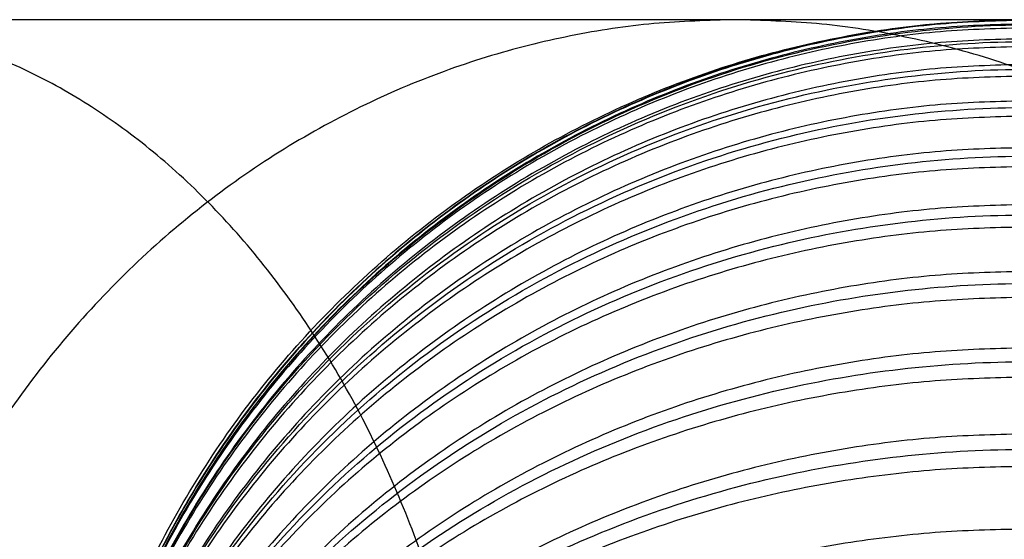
# Model space of a CAD drawing. Header units: millimetres. Extents: x -2489 to -2089, y -61 to 330.
# Tile 230 of 256: x -2100.92 to -2098.9, y 273.81 to 274.88. Entities that reach past the tile are written whole.
import ezdxf

# ---------------------------------------------------------------- set-up
doc = ezdxf.new("R2010")
doc.units = ezdxf.units.MM
doc.layers.add('Default', color=7, linetype='Continuous', true_color=0x000000)

msp = doc.modelspace()

# ---------------------------------------------------------------- linework, layer by layer
at = {"layer": 'Default'}
for points, knots in [([(-2098.84716528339, 274.8830562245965, 236.9170086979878), (-2098.846505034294, 274.8830562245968, 237.9934736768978), (-2099.05217001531, 274.8830562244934, 239.0698191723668), (-2099.448649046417, 274.883056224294, 240.0705083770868), (-2099.878238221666, 274.8830562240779, 241.1547655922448), (-2100.531842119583, 274.8830562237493, 242.1502027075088), (-2101.356376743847, 274.8830562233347, 242.9747923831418), (-2102.180911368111, 274.88305622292, 243.7993820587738), (-2103.176376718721, 274.8830562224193, 244.4531242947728), (-2104.260672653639, 274.883056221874, 244.8825188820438), (-2105.261397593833, 274.8830562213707, 245.2788183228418), (-2106.33778775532, 274.8830562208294, 245.4840201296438), (-2107.414176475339, 274.883056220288, 245.4840198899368), (-2108.490565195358, 274.8830562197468, 245.4840196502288), (-2109.56695247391, 274.8830562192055, 245.2788173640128), (-2110.56767321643, 274.8830562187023, 244.8825215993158), (-2111.651964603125, 274.883056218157, 244.4531309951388), (-2112.647423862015, 274.8830562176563, 243.7993976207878), (-2113.471959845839, 274.8830562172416, 242.9748087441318), (-2114.296495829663, 274.8830562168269, 242.1502198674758), (-2114.95010853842, 274.8830562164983, 241.1547754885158), (-2115.379701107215, 274.8830562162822, 240.0705156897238), (-2115.776183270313, 274.8830562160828, 239.0698241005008), (-2115.98184676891, 274.8830562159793, 237.9934802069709), (-2115.981187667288, 274.8830562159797, 236.9170086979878)], [0, 0, 0, 0, 3.227877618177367, 3.227877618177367, 3.227877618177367, 6.728548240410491, 6.728548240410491, 6.728548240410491, 10.2292823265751, 10.2292823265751, 10.2292823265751, 13.45700858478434, 13.45700858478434, 13.45700858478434, 16.68472689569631, 16.68472689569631, 16.68472689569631, 20.18544582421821, 20.18544582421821, 20.18544582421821, 23.68613130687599, 23.68613130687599, 23.68613130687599, 26.914016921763, 26.914016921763, 26.914016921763, 26.914016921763]), ([(-2100.847165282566, 272.8830566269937, 236.8951735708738), (-2100.847219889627, 273.0484202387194, 236.8951756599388), (-2100.815707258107, 273.3004983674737, 236.8955238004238), (-2100.710375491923, 273.6258254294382, 236.8966790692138), (-2100.595353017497, 273.8670189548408, 236.8979387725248), (-2100.446245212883, 274.0946536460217, 236.8995703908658), (-2100.265835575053, 274.3017295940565, 236.9015434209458), (-2100.05875936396, 274.48213867, 236.9038071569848), (-2099.83112477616, 274.6312457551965, 236.9062948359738), (-2099.589931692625, 274.7462675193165, 236.9089299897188), (-2099.264604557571, 274.8515988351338, 236.9124835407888), (-2099.012528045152, 274.8831108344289, 236.9152361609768), (-2098.847165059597, 274.8830562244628, 236.9170415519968)], [-3.150766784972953, -3.150766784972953, -3.150766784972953, -3.150766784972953, -2.6531914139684, -2.392209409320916, -2.124105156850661, -1.851035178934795, -1.575412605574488, -1.299787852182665, -1.026711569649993, -0.7585975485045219, -0.4976032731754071, 0, 0, 0, 0]), ([(-2100.847164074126, 272.8830597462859, 209.2522645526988), (-2100.847218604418, 273.048422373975, 209.2496248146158), (-2100.815706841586, 273.3004979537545, 209.2456008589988), (-2100.710375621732, 273.625825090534, 209.2404075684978), (-2100.595354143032, 273.8670178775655, 209.2365573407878), (-2100.446247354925, 274.0946523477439, 209.2329235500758), (-2100.265838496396, 274.3017286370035, 209.2296179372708), (-2100.058762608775, 274.4821385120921, 209.2267380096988), (-2099.831127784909, 274.6312466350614, 209.2243577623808), (-2099.589933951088, 274.7462694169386, 209.2225216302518), (-2099.264606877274, 274.8516013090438, 209.2208402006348), (-2099.012527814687, 274.8831141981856, 209.2203371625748), (-2098.847163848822, 274.8830595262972, 209.2203380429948)], [-3.150873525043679, -3.150873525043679, -3.150873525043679, -3.150873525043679, -2.653237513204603, -2.392227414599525, -2.124098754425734, -1.851009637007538, -1.57537430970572, -1.299743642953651, -1.026668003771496, -0.7585602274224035, -0.4975763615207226, 0, 0, 0, 0]), ([(-2100.847164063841, 272.8755453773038, 209.0169615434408), (-2100.847218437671, 273.0406534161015, 209.0064123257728), (-2100.815708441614, 273.2923387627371, 208.9903314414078), (-2100.710378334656, 273.6171690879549, 208.9695771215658), (-2100.595358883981, 273.8579919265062, 208.9541902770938), (-2100.446254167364, 274.0852782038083, 208.9396683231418), (-2100.265846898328, 274.2920388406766, 208.9264578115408), (-2100.058771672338, 274.4721747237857, 208.9149484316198), (-2099.831136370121, 274.6210571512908, 208.9054359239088), (-2099.589941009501, 274.7359062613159, 208.8980979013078), (-2099.264614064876, 274.8410783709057, 208.8913781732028), (-2099.012529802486, 274.8725448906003, 208.8893676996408), (-2098.847163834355, 274.8724901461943, 208.8893712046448)], [-3.151473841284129, -3.151473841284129, -3.151473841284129, -3.151473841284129, -2.653653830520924, -2.392554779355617, -2.12434380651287, -1.85118250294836, -1.575487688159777, -1.299811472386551, -1.026703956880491, -0.7585763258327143, -0.4975819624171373, 0, 0, 0, 0]), ([(-2100.847164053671, 272.8532147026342, 208.7843049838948), (-2100.847218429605, 273.017318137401, 208.7632887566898), (-2100.815708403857, 273.2674721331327, 208.7312522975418), (-2100.710378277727, 273.5903259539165, 208.6899053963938), (-2100.595358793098, 273.8296834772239, 208.6592516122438), (-2100.446254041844, 274.0555867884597, 208.6303208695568), (-2100.265846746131, 274.2610893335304, 208.6040027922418), (-2100.058771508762, 274.4401291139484, 208.5810737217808), (-2099.831136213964, 274.58810559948, 208.5621228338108), (-2099.589940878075, 274.7022558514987, 208.5475039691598), (-2099.264613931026, 274.8067879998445, 208.5341168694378), (-2099.01252975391, 274.8380630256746, 208.5301115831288), (-2098.847163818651, 274.8380086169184, 208.5301185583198)], [-3.151463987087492, -3.151463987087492, -3.151463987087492, -3.151463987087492, -2.653646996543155, -2.392549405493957, -2.124339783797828, -1.851179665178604, -1.575485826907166, -1.299810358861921, -1.026703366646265, -0.7585760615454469, -0.4975818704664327, 0, 0, 0, 0]), ([(-2100.847164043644, 272.8164154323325, 208.5549033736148), (-2100.847218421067, 272.9788624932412, 208.5235613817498), (-2100.815708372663, 273.2264915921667, 208.4757846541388), (-2100.710378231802, 273.546086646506, 208.4141230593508), (-2100.595358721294, 273.7830282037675, 208.3684083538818), (-2100.446253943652, 274.0066513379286, 208.3252632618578), (-2100.265846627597, 274.2100796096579, 208.2860145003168), (-2100.058771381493, 274.3873122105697, 208.2518198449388), (-2099.831136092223, 274.5337950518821, 208.2235579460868), (-2099.589940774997, 274.6467930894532, 208.2017564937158), (-2099.264613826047, 274.7502701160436, 208.1817919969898), (-2099.012529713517, 274.7812294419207, 208.1758188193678), (-2098.847163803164, 274.7811755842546, 208.1758292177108)], [-3.151456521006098, -3.151456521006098, -3.151456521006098, -3.151456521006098, -2.65364181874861, -2.392545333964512, -2.124336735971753, -1.851177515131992, -1.575484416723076, -1.299809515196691, -1.026702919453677, -0.7585758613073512, -0.4975818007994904, 0, 0, 0, 0]), ([(-2100.847164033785, 272.7654759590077, 208.3293652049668), (-2100.847218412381, 272.925629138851, 208.2878667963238), (-2100.815708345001, 273.1697615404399, 208.2246079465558), (-2100.710378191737, 273.48484361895, 208.1429648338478), (-2100.595358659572, 273.7184393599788, 208.0824362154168), (-2100.446253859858, 273.9389047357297, 208.0253098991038), (-2100.265846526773, 274.1394604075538, 207.9733425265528), (-2100.058771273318, 274.3141903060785, 207.9280670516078), (-2099.831135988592, 274.4586046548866, 207.8906468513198), (-2099.589940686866, 274.5700070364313, 207.8617806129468), (-2099.264613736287, 274.6720228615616, 207.8353465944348), (-2099.012529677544, 274.7025449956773, 207.8274378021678), (-2098.847163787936, 274.7024919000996, 207.8274515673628)], [-3.151450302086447, -3.151450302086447, -3.151450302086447, -3.151450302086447, -2.653637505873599, -2.3925419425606, -2.124334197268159, -1.851175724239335, -1.575483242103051, -1.299808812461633, -1.026702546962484, -0.7585756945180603, -0.4975817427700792, 0, 0, 0, 0]), ([(-2100.847164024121, 272.7007150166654, 208.1082796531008), (-2100.847218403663, 272.857952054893, 208.0568258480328), (-2100.815708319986, 273.0976392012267, 207.9783913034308), (-2100.71037815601, 273.4069840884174, 207.8771621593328), (-2100.595358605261, 273.6363264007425, 207.8021128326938), (-2100.446253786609, 273.8527774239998, 207.7312820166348), (-2100.265846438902, 274.0496812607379, 207.6668477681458), (-2100.058771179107, 274.221229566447, 207.6107107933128), (-2099.831135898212, 274.3630143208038, 207.5643135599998), (-2099.589940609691, 274.4723882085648, 207.5285223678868), (-2099.264613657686, 274.5725464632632, 207.4957468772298), (-2099.012529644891, 274.6025128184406, 207.4859407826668), (-2098.84716377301, 274.6024606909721, 207.4859578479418)], [-3.151444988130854, -3.151444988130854, -3.151444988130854, -3.151444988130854, -2.653633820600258, -2.392539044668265, -2.124332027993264, -1.851174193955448, -1.575482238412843, -1.299808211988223, -1.026702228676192, -0.7585755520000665, -0.4975816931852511, 0, 0, 0, 0]), ([(-2100.847164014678, 272.6224609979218, 207.8922648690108), (-2100.847218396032, 272.7761806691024, 207.8311015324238), (-2100.815708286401, 273.0105060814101, 207.7378660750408), (-2100.710378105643, 273.3129309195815, 207.6175346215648), (-2100.595358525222, 273.537142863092, 207.5283232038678), (-2100.446253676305, 273.7487518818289, 207.4441263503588), (-2100.265846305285, 273.9412509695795, 207.3675331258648), (-2100.058771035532, 274.1089617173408, 207.3008029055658), (-2099.831135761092, 274.2475747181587, 207.2456503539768), (-2099.589940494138, 274.3545018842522, 207.2031052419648), (-2099.264613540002, 274.4524195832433, 207.1641448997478), (-2099.012529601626, 274.4817155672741, 207.1524883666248), (-2098.847163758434, 274.4816646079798, 207.1525086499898)], [-3.151436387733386, -3.151436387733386, -3.151436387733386, -3.151436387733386, -2.653627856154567, -2.392534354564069, -2.124328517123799, -1.851171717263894, -1.575480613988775, -1.299807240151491, -1.02670171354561, -0.7585753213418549, -0.4975816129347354, 0, 0, 0, 0]), ([(-2100.847164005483, 272.5310809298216, 207.6819100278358), (-2100.847218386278, 272.6806967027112, 207.6112996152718), (-2100.815708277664, 272.9087662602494, 207.5036633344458), (-2100.710378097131, 273.2031171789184, 207.3647459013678), (-2100.595358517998, 273.4213432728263, 207.2617551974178), (-2100.446253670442, 273.6273029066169, 207.1645535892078), (-2100.265846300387, 273.8146627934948, 207.0761300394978), (-2100.058771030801, 273.9778961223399, 206.9990928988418), (-2099.831135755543, 274.112808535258, 206.9354216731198), (-2099.58994048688, 274.2168810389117, 206.8863051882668), (-2099.264613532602, 274.31218460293, 206.8413271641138), (-2099.012529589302, 274.3406984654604, 206.8278702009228), (-2098.847163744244, 274.3406488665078, 206.8278936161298)], [-3.1514369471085, -3.1514369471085, -3.1514369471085, -3.1514369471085, -2.65362824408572, -2.392534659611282, -2.124328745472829, -1.851171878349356, -1.575480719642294, -1.299807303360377, -1.026701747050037, -0.7585753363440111, -0.4975816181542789, 0, 0, 0, 0]), ([(-2100.847163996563, 272.4268730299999, 207.4778212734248), (-2100.847218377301, 272.5718060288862, 207.3980397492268), (-2100.815708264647, 272.7927373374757, 207.2764233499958), (-2100.710378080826, 273.0778755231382, 207.1194629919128), (-2100.59535849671, 273.289271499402, 207.0030956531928), (-2100.446253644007, 273.4887849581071, 206.8932693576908), (-2100.265846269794, 273.6702808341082, 206.7933612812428), (-2100.05877099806, 273.8284052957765, 206.7063185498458), (-2099.831135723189, 273.9590952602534, 206.6343777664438), (-2099.589940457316, 274.0599105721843, 206.5788821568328), (-2099.264613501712, 274.15223145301, 206.5280626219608), (-2099.012529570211, 274.1798530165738, 206.5128581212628), (-2098.847163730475, 274.1798050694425, 206.5128847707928)], [-3.151435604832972, -3.151435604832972, -3.151435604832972, -3.151435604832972, -2.653627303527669, -2.392533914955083, -2.124328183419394, -1.851171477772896, -1.575480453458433, -1.299807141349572, -1.026701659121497, -0.758575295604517, -0.4975816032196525, 0, 0, 0, 0]), ([(-2100.847163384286, 272.3101790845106, 207.2806140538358), (-2100.847217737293, 272.4498689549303, 207.1919718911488), (-2100.815707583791, 272.6628077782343, 207.0568485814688), (-2100.710377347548, 272.9376306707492, 206.8824558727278), (-2100.595357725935, 273.1413790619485, 206.7531644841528), (-2100.446252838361, 273.3336747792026, 206.6311405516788), (-2100.265845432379, 273.5086047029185, 206.5201363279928), (-2100.058770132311, 273.6610086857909, 206.4234262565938), (-2099.831134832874, 273.7869706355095, 206.3434953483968), (-2099.589939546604, 273.8841386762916, 206.2818360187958), (-2099.264612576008, 273.9731195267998, 206.2253719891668), (-2099.012528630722, 273.9997416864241, 206.2084785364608), (-2098.847162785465, 273.9996953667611, 206.2085079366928)], [-3.151436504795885, -3.151436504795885, -3.151436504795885, -3.151436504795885, -2.653627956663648, -2.392534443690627, -2.124328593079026, -1.851171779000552, -1.575480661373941, -1.299807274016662, -1.026701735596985, -0.7585753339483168, -0.4975816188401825, 0, 0, 0, 0])]:
    msp.add_open_spline(points, degree=3, knots=knots, dxfattribs=at)
for points, weights, knots in [([(-2101.356376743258, 270.8830562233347, 242.974792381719), (-2099.942161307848, 270.8830562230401, 244.3890040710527), (-2099.942161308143, 272.8830562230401, 244.3890040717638), (-2099.942161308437, 274.8830562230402, 244.389004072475), (-2101.356376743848, 274.8830562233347, 242.9747923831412)], [1, 0.707106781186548, 1, 0.707106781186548, 1], [6.28318530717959, 6.28318530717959, 6.28318530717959, 9.42477796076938, 9.42477796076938, 12.5663706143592, 12.5663706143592, 12.5663706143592]), ([(-2099.448649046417, 274.883056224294, 240.0705083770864), (-2101.308230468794, 274.8830562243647, 239.3343123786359), (-2101.308230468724, 272.8830562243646, 239.3343123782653), (-2101.308230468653, 270.8830562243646, 239.3343123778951), (-2099.448649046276, 270.883056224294, 240.0705083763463)], [1, 0.7071067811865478, 1, 0.7071067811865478, 1], [0, 0, 0, 3.14159265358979, 3.14159265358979, 6.28318530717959, 6.28318530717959, 6.28318530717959]), ([(-2098.855332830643, 270.8830501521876, 237.2909712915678), (-2100.854856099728, 270.8830510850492, 237.2473055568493), (-2100.854855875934, 272.8830510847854, 237.2473380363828), (-2100.85485565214, 274.8830510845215, 237.2473705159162), (-2098.855332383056, 274.8830501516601, 237.2910362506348)], [1, 0.7071067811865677, 1, 0.7071067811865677, 1], [0, 0, 0, 3.999999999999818, 3.999999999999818, 7.999999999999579, 7.999999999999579, 7.999999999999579]), ([(-2098.847163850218, 274.8830595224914, 209.2522648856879), (-2100.847163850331, 274.883059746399, 209.2522647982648), (-2100.847164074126, 272.8830597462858, 209.2522645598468), (-2100.847164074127, 272.8830595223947, 209.2522645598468), (-2100.847164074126, 272.8830592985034, 209.2522645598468)], [1.000000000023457, 0.7071067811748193, 1, 0.9999999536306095, 0.9999999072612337], [6.283185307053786, 6.283185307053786, 6.283185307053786, 9.42477796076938, 9.42477796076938, 9.424778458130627, 9.424778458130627, 9.424778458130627]), ([(-2098.847163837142, 274.8745260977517, 208.9531244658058), (-2100.847163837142, 274.8745263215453, 208.9531243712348), (-2100.847164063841, 272.8755453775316, 209.0169615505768), (-2100.847164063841, 272.875545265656, 209.0169615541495), (-2100.847164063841, 272.8755451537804, 209.0169615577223)], [0.999999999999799, 0.7071067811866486, 1, 0.999999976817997, 0.9999999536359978], [6.283185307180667, 6.283185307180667, 6.283185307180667, 9.42477796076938, 9.42477796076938, 9.424778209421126, 9.424778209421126, 9.424778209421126]), ([(-2098.84716528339, 270.8830562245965, 236.9170086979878), (-2100.84716528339, 270.8830562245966, 236.9170086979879), (-2100.84716528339, 272.8830562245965, 236.9170086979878), (-2100.84716528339, 274.8830562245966, 236.9170086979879), (-2098.84716528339, 274.8830562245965, 236.9170086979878)], [1, 0.7071067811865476, 1, 0.7071067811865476, 1], [-6.28318530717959, -6.28318530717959, -6.28318530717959, -3.141592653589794, -3.141592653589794, 0, 0, 0]), ([(-2099.448649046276, 270.883056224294, 240.0705083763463), (-2097.589067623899, 270.8830562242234, 240.8067043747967), (-2097.589067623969, 272.8830562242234, 240.8067043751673), (-2097.58906762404, 274.8830562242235, 240.8067043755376), (-2099.448649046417, 274.883056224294, 240.0705083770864)], [1, 0.7071067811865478, 1, 0.7071067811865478, 1], [6.28318530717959, 6.28318530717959, 6.28318530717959, 9.42477796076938, 9.42477796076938, 12.5663706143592, 12.5663706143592, 12.5663706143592]), ([(-2098.84716383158, 274.8663959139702, 208.8258772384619), (-2100.84716383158, 274.8663961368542, 208.8258771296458), (-2100.84716406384, 272.8755453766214, 209.0169615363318), (-2100.84716406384, 272.8755452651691, 209.0169615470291), (-2100.84716406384, 272.8755451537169, 209.0169615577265)], [0.9999999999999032, 0.7071067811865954, 1, 0.9999999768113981, 0.9999999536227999], [6.283185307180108, 6.283185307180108, 6.283185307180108, 9.42477796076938, 9.42477796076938, 9.424778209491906, 9.424778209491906, 9.424778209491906]), ([(-2098.84716382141, 274.844065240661, 208.5932206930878), (-2100.847163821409, 274.844065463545, 208.5932205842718), (-2100.847164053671, 272.8532147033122, 208.7843049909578), (-2100.847164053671, 272.8532145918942, 208.7843050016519), (-2100.847164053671, 272.8532144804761, 208.7843050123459)], [0.9999999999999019, 0.7071067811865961, 1, 0.9999999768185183, 0.9999999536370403], [6.283185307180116, 6.283185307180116, 6.283185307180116, 9.42477796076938, 9.42477796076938, 9.424778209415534, 9.424778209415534, 9.424778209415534]), ([(-2098.847163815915, 274.827967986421, 208.4675266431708), (-2100.847163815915, 274.8279682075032, 208.4675265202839), (-2100.84716405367, 272.8532147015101, 208.7843049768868), (-2100.84716405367, 272.8532145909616, 208.7843049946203), (-2100.84716405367, 272.8532144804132, 208.7843050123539)], [0.9999999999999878, 0.7071067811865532, 1, 0.9999999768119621, 0.9999999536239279], [6.283185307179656, 6.283185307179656, 6.283185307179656, 9.42477796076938, 9.42477796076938, 9.424778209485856, 9.424778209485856, 9.424778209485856]), ([(-2098.847163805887, 274.7911687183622, 208.2381250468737), (-2100.847163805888, 274.7911689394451, 208.2381249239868), (-2100.847164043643, 272.8164154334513, 208.5549033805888), (-2100.847164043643, 272.8164153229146, 208.5549033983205), (-2100.847164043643, 272.8164152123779, 208.5549034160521)], [1.000000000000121, 0.7071067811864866, 1, 0.9999999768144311, 0.9999999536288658], [6.283185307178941, 6.283185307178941, 6.283185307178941, 9.42477796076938, 9.42477796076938, 9.424778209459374, 9.424778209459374, 9.424778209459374]), ([(-2098.847163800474, 274.767275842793, 208.1142871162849), (-2100.847163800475, 274.7672760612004, 208.1142869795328), (-2100.847164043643, 272.816415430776, 208.5549033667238), (-2100.847164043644, 272.816415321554, 208.5549033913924), (-2100.847164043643, 272.8164152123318, 208.554903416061)], [1.000000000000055, 0.7071067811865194, 1, 0.9999999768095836, 0.9999999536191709], [6.283185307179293, 6.283185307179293, 6.283185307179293, 9.42477796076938, 9.42477796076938, 9.424778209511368, 9.424778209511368, 9.424778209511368]), ([(-2098.847163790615, 274.7163363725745, 207.8887489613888), (-2100.847163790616, 274.7163365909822, 207.8887488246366), (-2100.847164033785, 272.7654759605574, 208.3293652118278), (-2100.847164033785, 272.7654758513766, 208.329365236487), (-2100.847164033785, 272.7654757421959, 208.3293652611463)], [1.000000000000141, 0.7071067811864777, 1, 0.9999999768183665, 0.9999999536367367], [6.283185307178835, 6.283185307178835, 6.283185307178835, 9.42477796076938, 9.42477796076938, 9.424778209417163, 9.424778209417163, 9.424778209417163]), ([(-2098.8471637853, 274.6848265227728, 207.7671442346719), (-2100.847163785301, 274.6848267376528, 207.7671440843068), (-2100.847164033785, 272.7654759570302, 208.3293651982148), (-2100.847164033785, 272.7654758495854, 208.3293652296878), (-2100.847164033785, 272.7654757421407, 208.3293652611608)], [1.000000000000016, 0.7071067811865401, 1, 0.9999999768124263, 0.9999999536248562], [6.283185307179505, 6.283185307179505, 6.283185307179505, 9.42477796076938, 9.42477796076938, 9.424778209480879, 9.424778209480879, 9.424778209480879]), ([(-2098.847163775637, 274.620065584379, 207.5460586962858), (-2100.847163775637, 274.620065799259, 207.5460585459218), (-2100.847164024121, 272.7007150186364, 208.1082796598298), (-2100.847164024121, 272.7007149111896, 208.1082796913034), (-2100.847164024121, 272.7007148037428, 208.108279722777)], [1.000000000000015, 0.7071067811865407, 1, 0.9999999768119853, 0.9999999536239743], [6.28318530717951, 6.28318530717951, 6.28318530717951, 9.42477796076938, 9.42477796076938, 9.424778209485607, 9.424778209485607, 9.424778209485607]), ([(-2098.847163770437, 274.5811300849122, 207.4270761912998), (-2100.847163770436, 274.5811302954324, 207.427076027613), (-2100.847164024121, 272.7007150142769, 208.1082796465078), (-2100.847164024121, 272.7007149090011, 208.1082796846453), (-2100.847164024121, 272.7007148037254, 208.1082797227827)], [0.9999999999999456, 0.7071067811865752, 1, 0.9999999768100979, 0.9999999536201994], [6.283185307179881, 6.283185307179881, 6.283185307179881, 9.42477796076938, 9.42477796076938, 9.424778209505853, 9.424778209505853, 9.424778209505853]), ([(-2098.847163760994, 274.5028760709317, 207.2110614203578), (-2100.847163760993, 274.5028762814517, 207.211061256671), (-2100.847164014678, 272.6224610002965, 207.8922648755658), (-2100.847164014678, 272.6224608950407, 207.8922649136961), (-2100.847164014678, 272.6224607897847, 207.8922649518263)], [0.9999999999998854, 0.7071067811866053, 1, 0.9999999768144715, 0.9999999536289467], [6.283185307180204, 6.283185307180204, 6.283185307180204, 9.42477796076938, 9.42477796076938, 9.42477820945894, 9.42477820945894, 9.42477820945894]), ([(-2098.847163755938, 274.4568513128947, 207.0953890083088), (-2100.847163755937, 274.4568515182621, 207.0953888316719), (-2100.847164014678, 272.6224609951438, 207.8922648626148), (-2100.847164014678, 272.6224608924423, 207.8922649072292), (-2100.847164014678, 272.6224607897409, 207.8922649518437)], [0.9999999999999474, 0.7071067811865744, 1, 0.9999999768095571, 0.9999999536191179], [6.283185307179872, 6.283185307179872, 6.283185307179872, 9.42477796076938, 9.42477796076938, 9.424778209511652, 9.424778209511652, 9.424778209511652]), ([(-2098.847163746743, 274.3654712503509, 206.8850341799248), (-2100.847163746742, 274.3654714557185, 206.8850340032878), (-2100.847164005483, 272.5310809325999, 207.6819100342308), (-2100.847164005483, 272.5310808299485, 207.6819100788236), (-2100.847164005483, 272.531080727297, 207.6819101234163)], [1.000000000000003, 0.7071067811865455, 1, 0.9999999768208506, 0.9999999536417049], [6.283185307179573, 6.283185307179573, 6.283185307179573, 9.42477796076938, 9.42477796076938, 9.424778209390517, 9.424778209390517, 9.424778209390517]), ([(-2098.847163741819, 274.3123182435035, 206.7724087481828), (-2100.847163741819, 274.3123184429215, 206.7724085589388), (-2100.847164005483, 272.5310809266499, 207.6819100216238), (-2100.847164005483, 272.5310808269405, 207.6819100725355), (-2100.847164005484, 272.5310807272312, 207.6819101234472)], [1.000000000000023, 0.7071067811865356, 1, 0.9999999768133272, 0.9999999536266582], [6.283185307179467, 6.283185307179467, 6.283185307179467, 9.42477796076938, 9.42477796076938, 9.424778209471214, 9.424778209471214, 9.424778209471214]), ([(-2098.847163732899, 274.2081115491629, 206.5683223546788), (-2100.847163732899, 274.2081117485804, 206.568322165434), (-2100.847163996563, 272.4268742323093, 207.4778236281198), (-2100.847163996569, 272.4268364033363, 207.4778429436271), (-2100.847163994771, 272.4267985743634, 207.4778622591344)], [0.9999999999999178, 0.7071067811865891, 1, 0.999991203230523, 0.9999824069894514], [6.28318530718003, 6.28318530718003, 6.28318530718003, 9.42477796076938, 9.42477796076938, 9.424872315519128, 9.424872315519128, 9.424872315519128]), ([(-2098.847163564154, 274.1481059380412, 206.4593147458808), (-2100.847163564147, 274.1481035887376, 206.4593099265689), (-2100.847163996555, 272.4268716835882, 207.4778189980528), (-2100.847163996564, 272.4268351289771, 207.4778406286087), (-2100.847163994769, 272.4267985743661, 207.4778622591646)], [0.9999999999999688, 0.7071067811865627, 1, 0.9999912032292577, 0.9999824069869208], [6.283185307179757, 6.283185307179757, 6.283185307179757, 9.42477796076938, 9.42477796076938, 9.4248723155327, 9.4248723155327, 9.4248723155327]), ([(-2098.847163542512, 273.8358610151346, 205.9672636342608), (-2100.847163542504, 273.8358642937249, 205.9672676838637), (-2100.847163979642, 272.1813362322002, 207.0908943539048), (-2100.847163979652, 272.1813011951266, 207.0909181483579), (-2100.847163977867, 272.181266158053, 207.0909419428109)], [1.000000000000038, 0.7071067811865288, 1, 0.9999912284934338, 0.9999824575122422], [6.283185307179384, 6.283185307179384, 6.283185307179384, 9.42477796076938, 9.42477796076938, 9.424872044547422, 9.424872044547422, 9.424872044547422])]:
    msp.add_rational_spline(points, weights, degree=2, knots=knots, dxfattribs=at)
for points, weights in [([(-2098.847163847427, 274.882040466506, 209.1884274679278), (-2100.847163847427, 274.8820406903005, 209.1884273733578), (-2100.847164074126, 272.8830597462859, 209.2522645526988)], [1.000000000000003, 0.7071067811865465, 1]), ([(-2098.847162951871, 274.0314106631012, 206.2621052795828), (-2100.846994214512, 274.0314083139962, 206.2621004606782), (-2100.847163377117, 272.3103216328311, 207.280523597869)], [1.000000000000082, 0.7071242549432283, 0.9999650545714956]), ([(-2098.84716294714, 273.964706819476, 206.1569876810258), (-2100.846994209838, 273.9647100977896, 206.1569917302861), (-2100.847163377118, 272.310321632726, 207.2805235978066)], [1.000000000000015, 0.70712425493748, 0.9999650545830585])]:
    msp.add_rational_spline(points, weights, degree=2, dxfattribs=at)

doc.saveas('drawing.dxf')
